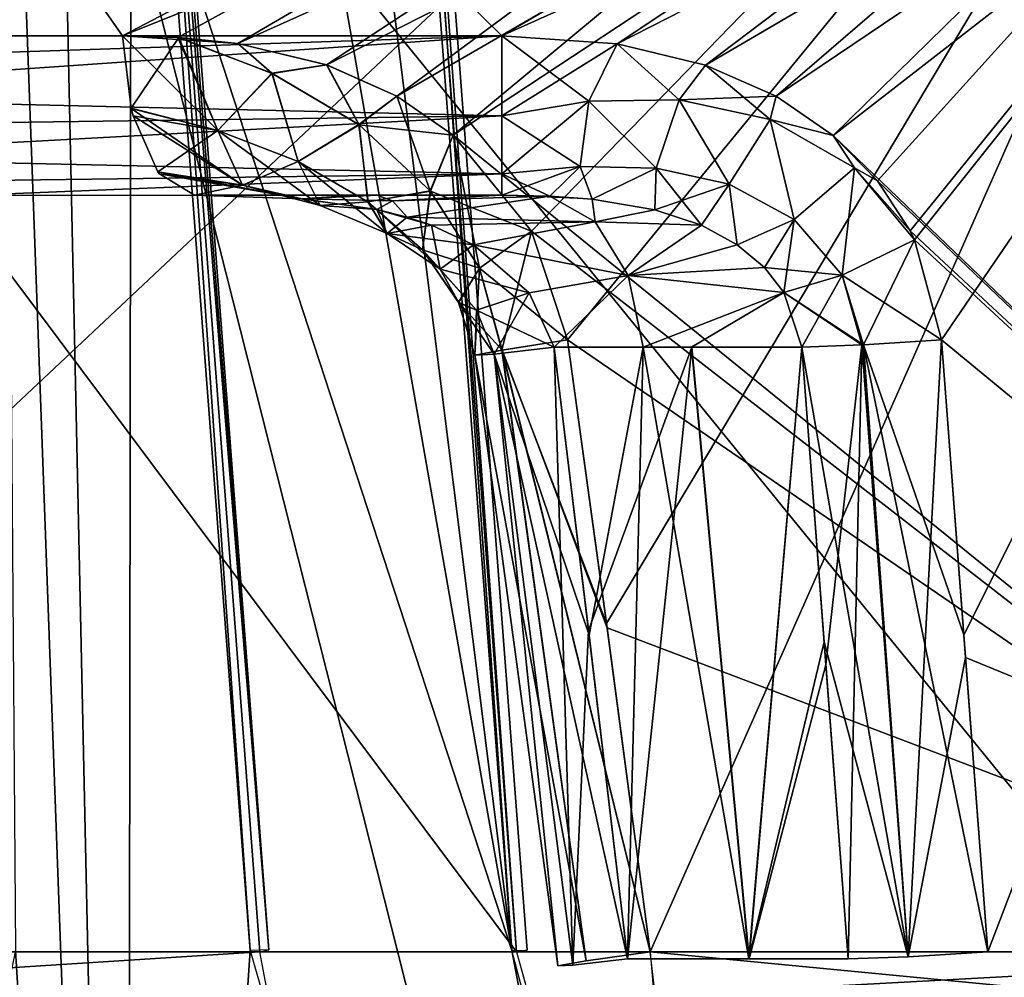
# Model space of a CAD drawing. Header units: millimetres. Extents: x -53 to 54, y -61 to 48.
# Tile 80 of 86: x 13.15 to 19.07, y 20.8 to 26.55. Entities that reach past the tile are written whole.
import ezdxf

# ---------------------------------------------------------------- set-up
doc = ezdxf.new("R2010")
doc.units = ezdxf.units.MM
doc.header["$LTSCALE"] = 65.185185
for name, color, linetype in [('10', 7, 'CONTINUOUS'), ('109', 7, 'CONTINUOUS'), ('11', 7, 'CONTINUOUS'), ('110', 7, 'CONTINUOUS'), ('111', 7, 'CONTINUOUS'), ('112', 7, 'CONTINUOUS'), ('113', 7, 'CONTINUOUS'), ('114', 7, 'CONTINUOUS'), ('115', 7, 'CONTINUOUS'), ('116', 7, 'CONTINUOUS'), ('117', 7, 'CONTINUOUS'), ('118', 7, 'CONTINUOUS'), ('119', 7, 'CONTINUOUS'), ('12', 7, 'CONTINUOUS'), ('120', 7, 'CONTINUOUS'), ('121', 7, 'CONTINUOUS'), ('122', 7, 'CONTINUOUS'), ('188', 7, 'CONTINUOUS'), ('216', 7, 'CONTINUOUS'), ('25', 7, 'CONTINUOUS'), ('26', 7, 'CONTINUOUS'), ('27', 7, 'CONTINUOUS'), ('30', 7, 'CONTINUOUS'), ('32', 7, 'CONTINUOUS'), ('46', 7, 'CONTINUOUS'), ('47', 7, 'CONTINUOUS'), ('8', 7, 'CONTINUOUS'), ('9', 7, 'CONTINUOUS')]:
    doc.layers.add(name, color=color, linetype=linetype)

msp = doc.modelspace()

# ---------------------------------------------------------------- linework, layer by layer
at = {"layer": '10', "color": 7, "linetype": 'Continuous', "true_color": 0xe0f2ff}
for points in [[(16.0496, 26.4564, -1.9406), (10.6909, 26.4564, -1.9406), (9.4518, 32.9344, -1.6578), (16.0496, 26.4564, -1.9406)], [(22.5803, 29.3888, -1.8126), (16.0496, 26.4564, -1.9406), (9.4518, 32.9344, -1.6578), (22.5803, 29.3888, -1.8126)], [(16.7406, 26.4081, -1.9427), (16.0496, 26.4564, -1.9406), (22.5803, 29.3888, -1.8126), (16.7406, 26.4081, -1.9427)], [(17.2718, 26.2806, -1.9483), (16.7406, 26.4081, -1.9427), (22.5803, 29.3888, -1.8126), (17.2718, 26.2806, -1.9483)], [(17.6961, 26.0935, -1.9565), (17.2718, 26.2806, -1.9483), (22.5803, 29.3888, -1.8126), (17.6961, 26.0935, -1.9565)], [(18.0374, 25.8587, -1.9667), (17.6961, 26.0935, -1.9565), (22.5803, 29.3888, -1.8126), (18.0374, 25.8587, -1.9667)], [(23.1484, 20.9564, -2.1807), (18.0374, 25.8587, -1.9667), (22.5803, 29.3888, -1.8126), (23.1484, 20.9564, -2.1807)], [(18.3043, 25.5863, -1.9786), (18.0374, 25.8587, -1.9667), (23.1484, 20.9564, -2.1807), (18.3043, 25.5863, -1.9786)], [(18.5009, 25.285, -1.9918), (18.3043, 25.5863, -1.9786), (23.1484, 20.9564, -2.1807), (18.5009, 25.285, -1.9918)], [(18.5271, 25.2322, -1.9941), (18.5009, 25.285, -1.9918), (23.1484, 20.9564, -2.1807), (18.5271, 25.2322, -1.9941)], [(18.6878, 24.6307, -2.0203), (18.5271, 25.2322, -1.9941), (23.1484, 20.9564, -2.1807), (18.6878, 24.6307, -2.0203)], [(18.8328, 22.7224, -2.1036), (18.6878, 24.6307, -2.0203), (23.1484, 20.9564, -2.1807), (18.8328, 22.7224, -2.1036)], [(18.9669, 20.9564, -2.1807), (18.8328, 22.7224, -2.1036), (23.1484, 20.9564, -2.1807), (18.9669, 20.9564, -2.1807)]]:
    msp.add_3dface(points, dxfattribs=at)
at = {"layer": '109', "color": 7, "linetype": 'Continuous', "true_color": 0xe0f2ff}
for points in [[(9.0266, 20.9564, 7.8214), (16.269, 20.4786, 16.6693), (9.0773, 20.7798, 7.8471), (9.0266, 20.9564, 7.8214)], [(9.0266, 20.9564, 7.8214), (16.1378, 20.9564, 16.7385), (16.269, 20.4786, 16.6693), (9.0266, 20.9564, 7.8214)]]:
    msp.add_3dface(points, dxfattribs=at)
at = {"layer": '11', "color": 7, "linetype": 'Continuous', "true_color": 0xe0f2ff}
for points in [[(9.235, 32.9344, -2.6074), (10.4742, 26.4564, -2.8902), (21.0606, 30.2651, -8.1729), (9.235, 32.9344, -2.6074)], [(21.0606, 30.2651, -8.1729), (10.4742, 26.4564, -2.8902), (13.7712, 26.4564, -4.4779), (21.0606, 30.2651, -8.1729)], [(14.1046, 26.4471, -4.638), (21.0606, 30.2651, -8.1729), (13.7712, 26.4564, -4.4779), (14.1046, 26.4471, -4.638)], [(14.4636, 26.4103, -4.8091), (21.0606, 30.2651, -8.1729), (14.1046, 26.4471, -4.638), (14.4636, 26.4103, -4.8091)], [(14.9974, 26.2826, -5.06), (21.0606, 30.2651, -8.1729), (14.4636, 26.4103, -4.8091), (14.9974, 26.2826, -5.06)], [(15.4178, 26.0948, -5.2534), (21.0606, 30.2651, -8.1729), (14.9974, 26.2826, -5.06), (15.4178, 26.0948, -5.2534)], [(15.7566, 25.8592, -5.4051), (21.0606, 30.2651, -8.1729), (15.4178, 26.0948, -5.2534), (15.7566, 25.8592, -5.4051)], [(16.2275, 25.2841, -5.604), (21.0606, 30.2651, -8.1729), (15.7566, 25.8592, -5.4051), (16.2275, 25.2841, -5.604)], [(16.4438, 24.6307, -5.6765), (21.0606, 30.2651, -8.1729), (16.2275, 25.2841, -5.604), (16.4438, 24.6307, -5.6765)], [(16.6771, 22.928, -5.7064), (21.0606, 30.2651, -8.1729), (16.4438, 24.6307, -5.6765), (16.6771, 22.928, -5.7064)], [(16.9401, 20.9564, -5.7375), (21.0606, 30.2651, -8.1729), (16.6771, 22.928, -5.7064), (16.9401, 20.9564, -5.7375)], [(21.8022, 20.9564, -8.0789), (21.0606, 30.2651, -8.1729), (16.9401, 20.9564, -5.7375), (21.8022, 20.9564, -8.0789)]]:
    msp.add_3dface(points, dxfattribs=at)
at = {"layer": '110', "color": 7, "linetype": 'Continuous', "true_color": 0xe0f2ff}
for points in [[(16.9401, 20.9564, 5.7375), (21.8022, 20.9564, 8.0789), (21.8904, 20.4785, 7.9596), (16.9401, 20.9564, 5.7375)], [(16.99, 20.5325, 5.6338), (16.9401, 20.9564, 5.7375), (21.8904, 20.4785, 7.9596), (16.99, 20.5325, 5.6338)]]:
    msp.add_3dface(points, dxfattribs=at)
at = {"layer": '111', "color": 7, "linetype": 'Continuous', "true_color": 0xe0f2ff}
for points in [[(15.1714, 25.5, 3.3868), (14.2047, 25.5, 3.5778), (14.8497, 25.4769, 3.7009), (15.1714, 25.5, 3.3868)], [(15.2981, 25.5, 3.3403), (15.1714, 25.5, 3.3868), (14.8497, 25.4769, 3.7009), (15.2981, 25.5, 3.3403)], [(15.3922, 25.4656, 3.5826), (15.2981, 25.5, 3.3403), (14.8497, 25.4769, 3.7009), (15.3922, 25.4656, 3.5826)], [(15.2984, 25.4131, 3.7744), (15.3922, 25.4656, 3.5826), (14.8497, 25.4769, 3.7009), (15.2984, 25.4131, 3.7744)], [(15.2981, 25.5, 3.3403), (15.3922, 25.4656, 3.5826), (16.0496, 25.5, 2.9397), (15.2981, 25.5, 3.3403)], [(16.0496, 25.5, 2.9397), (15.3922, 25.4656, 3.5826), (16.3367, 25.4942, 2.857), (16.0496, 25.5, 2.9397)], [(15.3922, 25.4656, 3.5826), (15.4802, 25.3677, 3.8029), (16.3367, 25.4942, 2.857), (15.3922, 25.4656, 3.5826)], [(16.3367, 25.4942, 2.857), (15.4802, 25.3677, 3.8029), (16.6098, 25.34, 3.196), (16.3367, 25.4942, 2.857)], [(16.3367, 25.4942, 2.857), (16.6098, 25.34, 3.196), (16.5918, 25.4759, 2.7818), (16.3367, 25.4942, 2.857)], [(16.5918, 25.4759, 2.7818), (16.6098, 25.34, 3.196), (16.9672, 25.4121, 2.673), (16.5918, 25.4759, 2.7818)], [(15.4802, 25.3677, 3.8029), (15.3922, 25.4656, 3.5826), (15.2984, 25.4131, 3.7744), (15.4802, 25.3677, 3.8029)], [(16.6098, 25.34, 3.196), (15.4802, 25.3677, 3.8029), (15.627, 25.3192, 3.8256), (16.6098, 25.34, 3.196)], [(16.9672, 25.4121, 2.673), (16.6098, 25.34, 3.196), (17.2475, 25.3186, 2.5968), (16.9672, 25.4121, 2.673)], [(15.8786, 25.2013, 3.864), (16.6098, 25.34, 3.196), (15.627, 25.3192, 3.8256), (15.8786, 25.2013, 3.864)], [(16.8084, 25.0161, 3.4392), (16.6098, 25.34, 3.196), (15.8786, 25.2013, 3.864), (16.8084, 25.0161, 3.4392)], [(16.6098, 25.34, 3.196), (16.8084, 25.0161, 3.4392), (17.2475, 25.3186, 2.5968), (16.6098, 25.34, 3.196)], [(17.2475, 25.3186, 2.5968), (16.8084, 25.0161, 3.4392), (17.4628, 25.2012, 2.5437), (17.2475, 25.3186, 2.5968)], [(16.2128, 24.9138, 3.9115), (16.8084, 25.0161, 3.4392), (15.8786, 25.2013, 3.864), (16.2128, 24.9138, 3.9115)], [(17.4628, 25.2012, 2.5437), (16.8084, 25.0161, 3.4392), (17.6258, 25.065, 2.5082), (17.4628, 25.2012, 2.5437)], [(17.6258, 25.065, 2.5082), (16.8084, 25.0161, 3.4392), (17.7428, 24.9143, 2.4871), (17.6258, 25.065, 2.5082)], [(16.3632, 24.5872, 3.9231), (16.8084, 25.0161, 3.4392), (16.2128, 24.9138, 3.9115), (16.3632, 24.5872, 3.9231)], [(16.3632, 24.5872, 3.9231), (16.8967, 24.5872, 3.5474), (16.8084, 25.0161, 3.4392), (16.3632, 24.5872, 3.9231)], [(16.8084, 25.0161, 3.4392), (16.8967, 24.5872, 3.5474), (17.7428, 24.9143, 2.4871), (16.8084, 25.0161, 3.4392)], [(16.8967, 24.5872, 3.5474), (17.188, 24.5872, 3.2882), (17.7428, 24.9143, 2.4871), (16.8967, 24.5872, 3.5474)], [(17.188, 24.5872, 3.2882), (17.8503, 24.5872, 2.4799), (17.7428, 24.9143, 2.4871), (17.188, 24.5872, 3.2882)]]:
    msp.add_3dface(points, dxfattribs=at)
at = {"layer": '112', "color": 7, "linetype": 'Continuous', "true_color": 0xe0f2ff}
for points in [[(16.4438, 24.6307, 5.6765), (16.6807, 22.9013, 5.7068), (16.0504, 24.5696, 5.3291), (16.4438, 24.6307, 5.6765)], [(16.0504, 24.5696, 5.3291), (16.5548, 20.9007, 5.4028), (15.8878, 24.5378, 4.8258), (16.0504, 24.5696, 5.3291)], [(15.8878, 24.5378, 4.8258), (16.3853, 20.8712, 4.9191), (16.003, 24.5442, 4.3086), (15.8878, 24.5378, 4.8258)], [(16.5548, 20.9007, 5.4028), (16.3853, 20.8712, 4.9191), (15.8878, 24.5378, 4.8258), (16.5548, 20.9007, 5.4028)], [(16.5725, 22.8577, 3.9706), (16.3632, 24.5872, 3.9231), (16.003, 24.5442, 4.3086), (16.5725, 22.8577, 3.9706)], [(16.4762, 20.8756, 4.4139), (16.8037, 20.9128, 4.0202), (16.003, 24.5442, 4.3086), (16.4762, 20.8756, 4.4139)], [(16.8037, 20.9128, 4.0202), (16.5725, 22.8577, 3.9706), (16.003, 24.5442, 4.3086), (16.8037, 20.9128, 4.0202)], [(16.3853, 20.8712, 4.9191), (16.4762, 20.8756, 4.4139), (16.003, 24.5442, 4.3086), (16.3853, 20.8712, 4.9191)], [(16.9401, 20.9564, 5.7375), (16.5548, 20.9007, 5.4028), (16.0504, 24.5696, 5.3291), (16.9401, 20.9564, 5.7375)], [(16.6807, 22.9013, 5.7068), (16.9401, 20.9564, 5.7375), (16.0504, 24.5696, 5.3291), (16.6807, 22.9013, 5.7068)]]:
    msp.add_3dface(points, dxfattribs=at)
at = {"layer": '113', "color": 7, "linetype": 'Continuous', "true_color": 0xe0f2ff}
for points in [[(17.8503, 24.5872, 2.4799), (18.4889, 20.9255, 2.3046), (18.211, 24.5999, 2.1435), (17.8503, 24.5872, 2.4799)], [(18.211, 24.5999, 2.1435), (18.4889, 20.9255, 2.3046), (18.2203, 24.6003, 2.1385), (18.211, 24.5999, 2.1435)], [(18.6878, 24.6307, 2.0203), (18.2203, 24.6003, 2.1385), (18.8223, 22.8599, 2.0976), (18.6878, 24.6307, 2.0203)], [(18.9669, 20.9564, 2.1807), (18.8223, 22.8599, 2.0976), (18.2203, 24.6003, 2.1385), (18.9669, 20.9564, 2.1807)], [(18.4889, 20.9255, 2.3046), (18.9669, 20.9564, 2.1807), (18.2203, 24.6003, 2.1385), (18.4889, 20.9255, 2.3046)], [(17.8503, 24.5872, 2.4799), (17.9841, 22.8163, 2.5584), (18.4889, 20.9255, 2.3046), (17.8503, 24.5872, 2.4799)], [(17.9841, 22.8163, 2.5584), (18.1279, 20.9128, 2.6427), (18.4889, 20.9255, 2.3046), (17.9841, 22.8163, 2.5584)]]:
    msp.add_3dface(points, dxfattribs=at)
at = {"layer": '114', "color": 7, "linetype": 'Continuous', "true_color": 0xe0f2ff}
for points in [[(16.0496, 26.4564, 1.9406), (10.6909, 26.4564, 1.9406), (10.7427, 26.2797, 1.9642), (16.0496, 26.4564, 1.9406)], [(10.8744, 26.0972, 2.0244), (16.0496, 26.4564, 1.9406), (10.7427, 26.2797, 1.9642), (10.8744, 26.0972, 2.0244)], [(16.0496, 26.4564, 1.9406), (10.8744, 26.0972, 2.0244), (16.0496, 25.9755, 2.0883), (16.0496, 26.4564, 1.9406)], [(10.8744, 26.0972, 2.0244), (11.1125, 25.9089, 2.133), (16.0496, 25.9755, 2.0883), (10.8744, 26.0972, 2.0244)], [(11.1125, 25.9089, 2.133), (11.4872, 25.728, 2.3041), (16.0496, 25.9755, 2.0883), (11.1125, 25.9089, 2.133)], [(16.0496, 25.9755, 2.0883), (11.4872, 25.728, 2.3041), (16.0496, 25.6268, 2.4523), (16.0496, 25.9755, 2.0883)], [(11.4872, 25.728, 2.3041), (12.0475, 25.5749, 2.5599), (16.0496, 25.6268, 2.4523), (11.4872, 25.728, 2.3041)], [(12.0475, 25.5749, 2.5599), (12.8795, 25.5, 2.9397), (16.0496, 25.6268, 2.4523), (12.0475, 25.5749, 2.5599)], [(12.8795, 25.5, 2.9397), (16.0496, 25.5, 2.9397), (16.0496, 25.6268, 2.4523), (12.8795, 25.5, 2.9397)]]:
    msp.add_3dface(points, dxfattribs=at)
at = {"layer": '115', "color": 7, "linetype": 'Continuous', "true_color": 0xe0f2ff}
for points in [[(16.7406, 26.4081, 1.9427), (16.0496, 26.4564, 1.9406), (16.5721, 26.0631, 2.028), (16.7406, 26.4081, 1.9427)], [(16.0496, 26.4564, 1.9406), (16.0496, 25.9755, 2.0883), (16.5721, 26.0631, 2.028), (16.0496, 26.4564, 1.9406)], [(17.1132, 26.0721, 1.9888), (16.7406, 26.4081, 1.9427), (16.5721, 26.0631, 2.028), (17.1132, 26.0721, 1.9888)], [(17.2718, 26.2806, 1.9483), (16.7406, 26.4081, 1.9427), (17.1132, 26.0721, 1.9888), (17.2718, 26.2806, 1.9483)], [(17.6604, 25.9534, 1.9724), (17.2718, 26.2806, 1.9483), (17.1132, 26.0721, 1.9888), (17.6604, 25.9534, 1.9724)], [(17.6961, 26.0935, 1.9565), (17.2718, 26.2806, 1.9483), (17.6604, 25.9534, 1.9724), (17.6961, 26.0935, 1.9565)], [(17.1132, 26.0721, 1.9888), (16.5721, 26.0631, 2.028), (16.9765, 25.6622, 2.2528), (17.1132, 26.0721, 1.9888)], [(17.4141, 25.5646, 2.1854), (17.1132, 26.0721, 1.9888), (16.9765, 25.6622, 2.2528), (17.4141, 25.5646, 2.1854)], [(17.6604, 25.9534, 1.9724), (17.1132, 26.0721, 1.9888), (17.4141, 25.5646, 2.1854), (17.6604, 25.9534, 1.9724)], [(18.0374, 25.8587, 1.9667), (17.6961, 26.0935, 1.9565), (17.6604, 25.9534, 1.9724), (18.0374, 25.8587, 1.9667)], [(16.5721, 26.0631, 2.028), (16.0496, 25.9755, 2.0883), (16.5193, 25.6724, 2.3439), (16.5721, 26.0631, 2.028)], [(16.9765, 25.6622, 2.2528), (16.5721, 26.0631, 2.028), (16.5193, 25.6724, 2.3439), (16.9765, 25.6622, 2.2528)], [(16.0496, 25.9755, 2.0883), (16.0496, 25.6268, 2.4523), (16.5193, 25.6724, 2.3439), (16.0496, 25.9755, 2.0883)], [(17.8033, 25.3526, 2.1446), (17.6604, 25.9534, 1.9724), (17.4141, 25.5646, 2.1854), (17.8033, 25.3526, 2.1446)], [(18.1666, 25.6641, 1.9766), (17.6604, 25.9534, 1.9724), (17.8033, 25.3526, 2.1446), (18.1666, 25.6641, 1.9766)], [(18.1666, 25.6641, 1.9766), (18.0374, 25.8587, 1.9667), (17.6604, 25.9534, 1.9724), (18.1666, 25.6641, 1.9766)], [(18.3043, 25.5863, 1.9786), (18.0374, 25.8587, 1.9667), (18.1666, 25.6641, 1.9766), (18.3043, 25.5863, 1.9786)], [(16.0496, 25.6268, 2.4523), (16.3367, 25.4942, 2.857), (16.5193, 25.6724, 2.3439), (16.0496, 25.6268, 2.4523)], [(16.3367, 25.4942, 2.857), (16.5918, 25.4759, 2.7818), (16.5193, 25.6724, 2.3439), (16.3367, 25.4942, 2.857)], [(16.5918, 25.4759, 2.7818), (16.9765, 25.6622, 2.2528), (16.5193, 25.6724, 2.3439), (16.5918, 25.4759, 2.7818)], [(16.5918, 25.4759, 2.7818), (16.9672, 25.4121, 2.673), (16.9765, 25.6622, 2.2528), (16.5918, 25.4759, 2.7818)], [(16.9672, 25.4121, 2.673), (17.2475, 25.3186, 2.5968), (16.9765, 25.6622, 2.2528), (16.9672, 25.4121, 2.673)], [(17.2475, 25.3186, 2.5968), (17.4141, 25.5646, 2.1854), (16.9765, 25.6622, 2.2528), (17.2475, 25.3186, 2.5968)], [(18.0917, 25.0199, 2.1299), (18.1666, 25.6641, 1.9766), (17.8033, 25.3526, 2.1446), (18.0917, 25.0199, 2.1299)], [(18.5271, 25.2322, 1.9941), (18.1666, 25.6641, 1.9766), (18.0917, 25.0199, 2.1299), (18.5271, 25.2322, 1.9941)], [(18.5009, 25.285, 1.9918), (18.3043, 25.5863, 1.9786), (18.1666, 25.6641, 1.9766), (18.5009, 25.285, 1.9918)], [(18.5271, 25.2322, 1.9941), (18.5009, 25.285, 1.9918), (18.1666, 25.6641, 1.9766), (18.5271, 25.2322, 1.9941)], [(16.0496, 25.5, 2.9397), (16.3367, 25.4942, 2.857), (16.0496, 25.6268, 2.4523), (16.0496, 25.5, 2.9397)], [(17.2475, 25.3186, 2.5968), (17.4628, 25.2012, 2.5437), (17.4141, 25.5646, 2.1854), (17.2475, 25.3186, 2.5968)], [(17.4628, 25.2012, 2.5437), (17.8033, 25.3526, 2.1446), (17.4141, 25.5646, 2.1854), (17.4628, 25.2012, 2.5437)], [(17.4628, 25.2012, 2.5437), (17.6258, 25.065, 2.5082), (17.8033, 25.3526, 2.1446), (17.4628, 25.2012, 2.5437)], [(17.6258, 25.065, 2.5082), (17.7428, 24.9143, 2.4871), (17.8033, 25.3526, 2.1446), (17.6258, 25.065, 2.5082)], [(17.7428, 24.9143, 2.4871), (18.0917, 25.0199, 2.1299), (17.8033, 25.3526, 2.1446), (17.7428, 24.9143, 2.4871)], [(18.2203, 24.6003, 2.1385), (18.5271, 25.2322, 1.9941), (18.0917, 25.0199, 2.1299), (18.2203, 24.6003, 2.1385)], [(18.6878, 24.6307, 2.0203), (18.5271, 25.2322, 1.9941), (18.2203, 24.6003, 2.1385), (18.6878, 24.6307, 2.0203)], [(17.7428, 24.9143, 2.4871), (17.8503, 24.5872, 2.4799), (18.0917, 25.0199, 2.1299), (17.7428, 24.9143, 2.4871)], [(17.8503, 24.5872, 2.4799), (18.211, 24.5999, 2.1435), (18.0917, 25.0199, 2.1299), (17.8503, 24.5872, 2.4799)], [(18.211, 24.5999, 2.1435), (18.2203, 24.6003, 2.1385), (18.0917, 25.0199, 2.1299), (18.211, 24.5999, 2.1435)]]:
    msp.add_3dface(points, dxfattribs=at)
at = {"layer": '116', "color": 7, "linetype": 'Continuous', "true_color": 0xe0f2ff}
for points in [[(13.7712, 26.4564, 4.4779), (14.1092, 26.4468, 4.6402), (13.8236, 26.0217, 4.369), (13.7712, 26.4564, 4.4779)], [(13.8236, 26.0217, 4.369), (14.1092, 26.4468, 4.6402), (14.3435, 25.888, 4.5411), (13.8236, 26.0217, 4.369)], [(14.1092, 26.4468, 4.6402), (14.6711, 26.2309, 4.8893), (14.3435, 25.888, 4.5411), (14.1092, 26.4468, 4.6402)], [(14.1092, 26.4468, 4.6402), (14.4638, 26.4103, 4.8093), (14.6711, 26.2309, 4.8893), (14.1092, 26.4468, 4.6402)], [(14.4638, 26.4103, 4.8093), (14.9976, 26.2826, 5.0601), (14.6711, 26.2309, 4.8893), (14.4638, 26.4103, 4.8093)], [(14.6711, 26.2309, 4.8893), (14.9976, 26.2826, 5.0601), (15.1925, 25.9223, 5.0939), (14.6711, 26.2309, 4.8893)], [(14.9976, 26.2826, 5.0601), (15.418, 26.0947, 5.2535), (15.1925, 25.9223, 5.0939), (14.9976, 26.2826, 5.0601)], [(14.3435, 25.888, 4.5411), (14.6711, 26.2309, 4.8893), (14.8268, 25.7014, 4.6758), (14.3435, 25.888, 4.5411)], [(14.6711, 26.2309, 4.8893), (15.1925, 25.9223, 5.0939), (14.8268, 25.7014, 4.6758), (14.6711, 26.2309, 4.8893)], [(15.418, 26.0947, 5.2535), (15.7568, 25.8591, 5.4052), (15.1925, 25.9223, 5.0939), (15.418, 26.0947, 5.2535)], [(13.8236, 26.0217, 4.369), (14.3435, 25.888, 4.5411), (13.8354, 25.975, 4.3447), (13.8236, 26.0217, 4.369)], [(14.3435, 25.888, 4.5411), (13.9832, 25.6401, 4.0377), (13.8354, 25.975, 4.3447), (14.3435, 25.888, 4.5411)], [(14.8268, 25.7014, 4.6758), (15.1925, 25.9223, 5.0939), (15.2456, 25.4595, 4.7693), (14.8268, 25.7014, 4.6758)], [(15.1925, 25.9223, 5.0939), (15.7568, 25.8591, 5.4052), (15.6212, 25.5243, 5.2375), (15.1925, 25.9223, 5.0939)], [(15.1925, 25.9223, 5.0939), (15.6212, 25.5243, 5.2375), (15.2456, 25.4595, 4.7693), (15.1925, 25.9223, 5.0939)], [(14.3435, 25.888, 4.5411), (14.4928, 25.5591, 4.1534), (13.9832, 25.6401, 4.0377), (14.3435, 25.888, 4.5411)], [(14.3435, 25.888, 4.5411), (14.8268, 25.7014, 4.6758), (14.4928, 25.5591, 4.1534), (14.3435, 25.888, 4.5411)], [(15.7568, 25.8591, 5.4052), (16.2276, 25.2839, 5.604), (15.6212, 25.5243, 5.2375), (15.7568, 25.8591, 5.4052)], [(14.8268, 25.7014, 4.6758), (14.9582, 25.4374, 4.2356), (14.4928, 25.5591, 4.1534), (14.8268, 25.7014, 4.6758)], [(14.8268, 25.7014, 4.6758), (15.2456, 25.4595, 4.7693), (14.9582, 25.4374, 4.2356), (14.8268, 25.7014, 4.6758)], [(13.9832, 25.6401, 4.0377), (14.4928, 25.5591, 4.1534), (13.9932, 25.6268, 4.0169), (13.9832, 25.6401, 4.0377)], [(14.4928, 25.5591, 4.1534), (14.2047, 25.5, 3.5778), (13.9932, 25.6268, 4.0169), (14.4928, 25.5591, 4.1534)], [(14.8497, 25.4769, 3.7009), (14.2047, 25.5, 3.5778), (14.4928, 25.5591, 4.1534), (14.8497, 25.4769, 3.7009)], [(14.9582, 25.4374, 4.2356), (14.8497, 25.4769, 3.7009), (14.4928, 25.5591, 4.1534), (14.9582, 25.4374, 4.2356)], [(15.2984, 25.4131, 3.7744), (14.8497, 25.4769, 3.7009), (14.9582, 25.4374, 4.2356), (15.2984, 25.4131, 3.7744)], [(15.2456, 25.4595, 4.7693), (15.6212, 25.5243, 5.2375), (15.5728, 25.1709, 4.8208), (15.2456, 25.4595, 4.7693)], [(15.6212, 25.5243, 5.2375), (15.9148, 25.0608, 5.314), (15.5728, 25.1709, 4.8208), (15.6212, 25.5243, 5.2375)], [(15.6212, 25.5243, 5.2375), (16.2276, 25.2839, 5.604), (15.9148, 25.0608, 5.314), (15.6212, 25.5243, 5.2375)], [(15.2456, 25.4595, 4.7693), (15.3604, 25.2692, 4.2882), (14.9582, 25.4374, 4.2356), (15.2456, 25.4595, 4.7693)], [(15.3604, 25.2692, 4.2882), (15.2984, 25.4131, 3.7744), (14.9582, 25.4374, 4.2356), (15.3604, 25.2692, 4.2882)], [(15.2456, 25.4595, 4.7693), (15.5728, 25.1709, 4.8208), (15.3604, 25.2692, 4.2882), (15.2456, 25.4595, 4.7693)], [(15.4802, 25.3677, 3.8029), (15.2984, 25.4131, 3.7744), (15.3604, 25.2692, 4.2882), (15.4802, 25.3677, 3.8029)], [(15.627, 25.3192, 3.8256), (15.4802, 25.3677, 3.8029), (15.3604, 25.2692, 4.2882), (15.627, 25.3192, 3.8256)], [(15.6794, 25.0559, 4.3147), (15.627, 25.3192, 3.8256), (15.3604, 25.2692, 4.2882), (15.6794, 25.0559, 4.3147)], [(15.8786, 25.2013, 3.864), (15.627, 25.3192, 3.8256), (15.6794, 25.0559, 4.3147), (15.8786, 25.2013, 3.864)], [(15.5728, 25.1709, 4.8208), (15.6794, 25.0559, 4.3147), (15.3604, 25.2692, 4.2882), (15.5728, 25.1709, 4.8208)], [(16.2276, 25.2839, 5.604), (16.4438, 24.6307, 5.6765), (15.9148, 25.0608, 5.314), (16.2276, 25.2839, 5.604)], [(16.2128, 24.9138, 3.9115), (15.8786, 25.2013, 3.864), (15.6794, 25.0559, 4.3147), (16.2128, 24.9138, 3.9115)], [(15.5728, 25.1709, 4.8208), (15.7885, 24.8561, 4.8355), (15.6794, 25.0559, 4.3147), (15.5728, 25.1709, 4.8208)], [(15.5728, 25.1709, 4.8208), (15.9148, 25.0608, 5.314), (15.7885, 24.8561, 4.8355), (15.5728, 25.1709, 4.8208)], [(15.7885, 24.8561, 4.8355), (15.8974, 24.8084, 4.3191), (15.6794, 25.0559, 4.3147), (15.7885, 24.8561, 4.8355)], [(15.8974, 24.8084, 4.3191), (16.2128, 24.9138, 3.9115), (15.6794, 25.0559, 4.3147), (15.8974, 24.8084, 4.3191)], [(15.9148, 25.0608, 5.314), (16.0504, 24.5696, 5.3291), (15.7885, 24.8561, 4.8355), (15.9148, 25.0608, 5.314)], [(16.4438, 24.6307, 5.6765), (16.0504, 24.5696, 5.3291), (15.9148, 25.0608, 5.314), (16.4438, 24.6307, 5.6765)], [(16.003, 24.5442, 4.3086), (16.2128, 24.9138, 3.9115), (15.8974, 24.8084, 4.3191), (16.003, 24.5442, 4.3086)], [(16.3632, 24.5872, 3.9231), (16.2128, 24.9138, 3.9115), (16.003, 24.5442, 4.3086), (16.3632, 24.5872, 3.9231)], [(15.7885, 24.8561, 4.8355), (15.8878, 24.5378, 4.8258), (15.8974, 24.8084, 4.3191), (15.7885, 24.8561, 4.8355)], [(16.0504, 24.5696, 5.3291), (15.8878, 24.5378, 4.8258), (15.7885, 24.8561, 4.8355), (16.0504, 24.5696, 5.3291)], [(15.8878, 24.5378, 4.8258), (16.003, 24.5442, 4.3086), (15.8974, 24.8084, 4.3191), (15.8878, 24.5378, 4.8258)]]:
    msp.add_3dface(points, dxfattribs=at)
at = {"layer": '117', "color": 7, "linetype": 'Continuous', "true_color": 0xe0f2ff}
for points in [[(21.8022, 20.9564, -8.0789), (16.9401, 20.9564, -5.7375), (16.961, 20.6905, -5.6941), (21.8022, 20.9564, -8.0789)], [(21.8022, 20.9564, -8.0789), (16.961, 20.6905, -5.6941), (21.8381, 20.7024, -8.047), (21.8022, 20.9564, -8.0789)]]:
    msp.add_3dface(points, dxfattribs=at)
at = {"layer": '118', "color": 7, "linetype": 'Continuous', "true_color": 0xe0f2ff}
for points in [[(16.6771, 22.928, -5.7064), (16.4438, 24.6307, -5.6765), (16.0499, 24.5695, -5.3282), (16.6771, 22.928, -5.7064)], [(15.8878, 24.5377, -4.8247), (16.5548, 20.9007, -5.4028), (16.0499, 24.5695, -5.3282), (15.8878, 24.5377, -4.8247)], [(16.0035, 24.5443, -4.3077), (16.3853, 20.8712, -4.9191), (15.8878, 24.5377, -4.8247), (16.0035, 24.5443, -4.3077)], [(16.3853, 20.8712, -4.9191), (16.5548, 20.9007, -5.4028), (15.8878, 24.5377, -4.8247), (16.3853, 20.8712, -4.9191)], [(16.3632, 24.5872, -3.9231), (16.4762, 20.8756, -4.4139), (16.0035, 24.5443, -4.3077), (16.3632, 24.5872, -3.9231)], [(16.4762, 20.8756, -4.4139), (16.3853, 20.8712, -4.9191), (16.0035, 24.5443, -4.3077), (16.4762, 20.8756, -4.4139)], [(16.5548, 20.9007, -5.4028), (16.9401, 20.9564, -5.7375), (16.0499, 24.5695, -5.3282), (16.5548, 20.9007, -5.4028)], [(16.9401, 20.9564, -5.7375), (16.6771, 22.928, -5.7064), (16.0499, 24.5695, -5.3282), (16.9401, 20.9564, -5.7375)], [(16.3632, 24.5872, -3.9231), (16.5693, 22.8845, -3.9699), (16.4762, 20.8756, -4.4139), (16.3632, 24.5872, -3.9231)], [(16.5693, 22.8845, -3.9699), (16.8037, 20.9128, -4.0202), (16.4762, 20.8756, -4.4139), (16.5693, 22.8845, -3.9699)]]:
    msp.add_3dface(points, dxfattribs=at)
at = {"layer": '119', "color": 7, "linetype": 'Continuous', "true_color": 0xe0f2ff}
for points in [[(17.9945, 22.6789, -2.5645), (17.8503, 24.5872, -2.4799), (18.211, 24.5999, -2.1435), (17.9945, 22.6789, -2.5645)], [(18.1279, 20.9128, -2.6427), (17.9945, 22.6789, -2.5645), (18.211, 24.5999, -2.1435), (18.1279, 20.9128, -2.6427)], [(18.4889, 20.9255, -2.3046), (18.1279, 20.9128, -2.6427), (18.211, 24.5999, -2.1435), (18.4889, 20.9255, -2.3046)], [(18.2203, 24.6003, -2.1385), (18.4889, 20.9255, -2.3046), (18.211, 24.5999, -2.1435), (18.2203, 24.6003, -2.1385)], [(18.6878, 24.6307, -2.0203), (18.4889, 20.9255, -2.3046), (18.2203, 24.6003, -2.1385), (18.6878, 24.6307, -2.0203)], [(18.6878, 24.6307, -2.0203), (18.8328, 22.7224, -2.1036), (18.4889, 20.9255, -2.3046), (18.6878, 24.6307, -2.0203)], [(18.8328, 22.7224, -2.1036), (18.9669, 20.9564, -2.1807), (18.4889, 20.9255, -2.3046), (18.8328, 22.7224, -2.1036)]]:
    msp.add_3dface(points, dxfattribs=at)
at = {"layer": '12', "color": 7, "linetype": 'Continuous', "true_color": 0xe0f2ff}
for points in [[(19.9098, 20.9564, -12.0085), (7.6349, 36.0438, -5.3661), (19.5577, 29.3888, -11.4303), (19.9098, 20.9564, -12.0085)], [(8.4152, 20.9564, -6.473), (7.6349, 36.0438, -5.3661), (19.9098, 20.9564, -12.0085), (8.4152, 20.9564, -6.473)]]:
    msp.add_3dface(points, dxfattribs=at)
at = {"layer": '120', "color": 7, "linetype": 'Continuous', "true_color": 0xe0f2ff}
for points in [[(16.0496, 26.4564, -1.9406), (16.7406, 26.4081, -1.9427), (16.0496, 25.9755, -2.0883), (16.0496, 26.4564, -1.9406)], [(16.7406, 26.4081, -1.9427), (16.5721, 26.0631, -2.028), (16.0496, 25.9755, -2.0883), (16.7406, 26.4081, -1.9427)], [(16.7406, 26.4081, -1.9427), (17.1132, 26.0721, -1.9888), (16.5721, 26.0631, -2.028), (16.7406, 26.4081, -1.9427)], [(16.7406, 26.4081, -1.9427), (17.2718, 26.2806, -1.9483), (17.1132, 26.0721, -1.9888), (16.7406, 26.4081, -1.9427)], [(17.2718, 26.2806, -1.9483), (17.6961, 26.0935, -1.9565), (17.1132, 26.0721, -1.9888), (17.2718, 26.2806, -1.9483)], [(16.5721, 26.0631, -2.028), (17.1132, 26.0721, -1.9888), (16.9765, 25.6622, -2.2528), (16.5721, 26.0631, -2.028)], [(16.9765, 25.6622, -2.2528), (17.1132, 26.0721, -1.9888), (17.4141, 25.5646, -2.1854), (16.9765, 25.6622, -2.2528)], [(17.6961, 26.0935, -1.9565), (17.6604, 25.9534, -1.9724), (17.1132, 26.0721, -1.9888), (17.6961, 26.0935, -1.9565)], [(17.1132, 26.0721, -1.9888), (17.6604, 25.9534, -1.9724), (17.4141, 25.5646, -2.1854), (17.1132, 26.0721, -1.9888)], [(17.6961, 26.0935, -1.9565), (18.0374, 25.8587, -1.9667), (17.6604, 25.9534, -1.9724), (17.6961, 26.0935, -1.9565)], [(16.0496, 25.9755, -2.0883), (16.5721, 26.0631, -2.028), (16.0496, 25.6268, -2.4523), (16.0496, 25.9755, -2.0883)], [(16.0496, 25.6268, -2.4523), (16.5721, 26.0631, -2.028), (16.5193, 25.6724, -2.3439), (16.0496, 25.6268, -2.4523)], [(16.5193, 25.6724, -2.3439), (16.5721, 26.0631, -2.028), (16.9765, 25.6622, -2.2528), (16.5193, 25.6724, -2.3439)], [(17.4141, 25.5646, -2.1854), (17.6604, 25.9534, -1.9724), (17.8033, 25.3526, -2.1446), (17.4141, 25.5646, -2.1854)], [(18.0374, 25.8587, -1.9667), (18.1666, 25.6641, -1.9766), (17.6604, 25.9534, -1.9724), (18.0374, 25.8587, -1.9667)], [(17.6604, 25.9534, -1.9724), (18.1666, 25.6641, -1.9766), (17.8033, 25.3526, -2.1446), (17.6604, 25.9534, -1.9724)], [(18.0374, 25.8587, -1.9667), (18.3043, 25.5863, -1.9786), (18.1666, 25.6641, -1.9766), (18.0374, 25.8587, -1.9667)], [(16.0496, 25.6268, -2.4523), (16.5193, 25.6724, -2.3439), (16.0496, 25.5, -2.9397), (16.0496, 25.6268, -2.4523)], [(16.0496, 25.5, -2.9397), (16.5193, 25.6724, -2.3439), (16.5917, 25.4758, -2.7819), (16.0496, 25.5, -2.9397)], [(16.5193, 25.6724, -2.3439), (16.9765, 25.6622, -2.2528), (16.5917, 25.4758, -2.7819), (16.5193, 25.6724, -2.3439)], [(16.5917, 25.4758, -2.7819), (16.9765, 25.6622, -2.2528), (16.9672, 25.4121, -2.673), (16.5917, 25.4758, -2.7819)], [(16.9765, 25.6622, -2.2528), (17.4141, 25.5646, -2.1854), (16.9672, 25.4121, -2.673), (16.9765, 25.6622, -2.2528)], [(17.8033, 25.3526, -2.1446), (18.1666, 25.6641, -1.9766), (18.0917, 25.0199, -2.1299), (17.8033, 25.3526, -2.1446)], [(18.1666, 25.6641, -1.9766), (18.5271, 25.2322, -1.9941), (18.0917, 25.0199, -2.1299), (18.1666, 25.6641, -1.9766)], [(18.3043, 25.5863, -1.9786), (18.5009, 25.285, -1.9918), (18.1666, 25.6641, -1.9766), (18.3043, 25.5863, -1.9786)], [(18.5009, 25.285, -1.9918), (18.5271, 25.2322, -1.9941), (18.1666, 25.6641, -1.9766), (18.5009, 25.285, -1.9918)], [(16.9672, 25.4121, -2.673), (17.4141, 25.5646, -2.1854), (17.2475, 25.3186, -2.5968), (16.9672, 25.4121, -2.673)], [(17.2475, 25.3186, -2.5968), (17.4141, 25.5646, -2.1854), (17.4628, 25.2012, -2.5437), (17.2475, 25.3186, -2.5968)], [(17.4141, 25.5646, -2.1854), (17.8033, 25.3526, -2.1446), (17.4628, 25.2012, -2.5437), (17.4141, 25.5646, -2.1854)], [(17.4628, 25.2012, -2.5437), (17.8033, 25.3526, -2.1446), (17.6258, 25.065, -2.5082), (17.4628, 25.2012, -2.5437)], [(17.8033, 25.3526, -2.1446), (18.0917, 25.0199, -2.1299), (17.6258, 25.065, -2.5082), (17.8033, 25.3526, -2.1446)], [(18.5271, 25.2322, -1.9941), (18.6878, 24.6307, -2.0203), (18.0917, 25.0199, -2.1299), (18.5271, 25.2322, -1.9941)], [(17.6258, 25.065, -2.5082), (18.0917, 25.0199, -2.1299), (17.7428, 24.9143, -2.4871), (17.6258, 25.065, -2.5082)], [(18.0917, 25.0199, -2.1299), (18.2203, 24.6003, -2.1385), (17.7428, 24.9143, -2.4871), (18.0917, 25.0199, -2.1299)], [(18.6878, 24.6307, -2.0203), (18.2203, 24.6003, -2.1385), (18.0917, 25.0199, -2.1299), (18.6878, 24.6307, -2.0203)], [(18.2203, 24.6003, -2.1385), (18.211, 24.5999, -2.1435), (17.7428, 24.9143, -2.4871), (18.2203, 24.6003, -2.1385)], [(18.211, 24.5999, -2.1435), (17.8503, 24.5872, -2.4799), (17.7428, 24.9143, -2.4871), (18.211, 24.5999, -2.1435)]]:
    msp.add_3dface(points, dxfattribs=at)
at = {"layer": '121', "color": 7, "linetype": 'Continuous', "true_color": 0xe0f2ff}
for points in [[(14.3437, 25.8871, -4.5405), (13.7712, 26.4564, -4.4779), (13.8239, 26.0207, -4.3686), (14.3437, 25.8871, -4.5405)], [(14.1046, 26.4471, -4.638), (13.7712, 26.4564, -4.4779), (14.3437, 25.8871, -4.5405), (14.1046, 26.4471, -4.638)], [(14.6676, 26.2315, -4.8876), (14.1046, 26.4471, -4.638), (14.3437, 25.8871, -4.5405), (14.6676, 26.2315, -4.8876)], [(14.4636, 26.4103, -4.8091), (14.1046, 26.4471, -4.638), (14.6676, 26.2315, -4.8876), (14.4636, 26.4103, -4.8091)], [(14.9974, 26.2826, -5.06), (14.4636, 26.4103, -4.8091), (14.6676, 26.2315, -4.8876), (14.9974, 26.2826, -5.06)], [(14.9974, 26.2826, -5.06), (14.6676, 26.2315, -4.8876), (15.1901, 25.923, -5.0926), (14.9974, 26.2826, -5.06)], [(15.4178, 26.0948, -5.2534), (14.9974, 26.2826, -5.06), (15.1901, 25.923, -5.0926), (15.4178, 26.0948, -5.2534)], [(14.827, 25.7007, -4.6751), (14.6676, 26.2315, -4.8876), (14.3437, 25.8871, -4.5405), (14.827, 25.7007, -4.6751)], [(15.1901, 25.923, -5.0926), (14.6676, 26.2315, -4.8876), (14.827, 25.7007, -4.6751), (15.1901, 25.923, -5.0926)], [(15.4178, 26.0948, -5.2534), (15.1901, 25.923, -5.0926), (15.6197, 25.5249, -5.2365), (15.4178, 26.0948, -5.2534)], [(15.7566, 25.8592, -5.4051), (15.4178, 26.0948, -5.2534), (15.6197, 25.5249, -5.2365), (15.7566, 25.8592, -5.4051)], [(14.4931, 25.5586, -4.1525), (13.8239, 26.0207, -4.3686), (13.8354, 25.975, -4.3447), (14.4931, 25.5586, -4.1525)], [(14.3437, 25.8871, -4.5405), (13.8239, 26.0207, -4.3686), (14.4931, 25.5586, -4.1525), (14.3437, 25.8871, -4.5405)], [(13.9836, 25.6396, -4.0369), (14.4931, 25.5586, -4.1525), (13.8354, 25.975, -4.3447), (13.9836, 25.6396, -4.0369)], [(15.2457, 25.4589, -4.7684), (15.1901, 25.923, -5.0926), (14.827, 25.7007, -4.6751), (15.2457, 25.4589, -4.7684)], [(15.6197, 25.5249, -5.2365), (15.1901, 25.923, -5.0926), (15.2457, 25.4589, -4.7684), (15.6197, 25.5249, -5.2365)], [(14.3437, 25.8871, -4.5405), (14.4931, 25.5586, -4.1525), (14.9586, 25.4371, -4.2346), (14.3437, 25.8871, -4.5405)], [(14.827, 25.7007, -4.6751), (14.3437, 25.8871, -4.5405), (14.9586, 25.4371, -4.2346), (14.827, 25.7007, -4.6751)], [(15.7566, 25.8592, -5.4051), (15.6197, 25.5249, -5.2365), (15.914, 25.0611, -5.3131), (15.7566, 25.8592, -5.4051)], [(16.2275, 25.2841, -5.604), (15.7566, 25.8592, -5.4051), (15.914, 25.0611, -5.3131), (16.2275, 25.2841, -5.604)], [(14.827, 25.7007, -4.6751), (14.9586, 25.4371, -4.2346), (15.3608, 25.2691, -4.2872), (14.827, 25.7007, -4.6751)], [(15.2457, 25.4589, -4.7684), (14.827, 25.7007, -4.6751), (15.3608, 25.2691, -4.2872), (15.2457, 25.4589, -4.7684)], [(13.9932, 25.6268, -4.0169), (14.8494, 25.4769, -3.701), (13.9836, 25.6396, -4.0369), (13.9932, 25.6268, -4.0169)], [(13.9836, 25.6396, -4.0369), (14.8494, 25.4769, -3.701), (14.4931, 25.5586, -4.1525), (13.9836, 25.6396, -4.0369)], [(14.2047, 25.5, -3.5778), (14.8494, 25.4769, -3.701), (13.9932, 25.6268, -4.0169), (14.2047, 25.5, -3.5778)], [(14.4931, 25.5586, -4.1525), (14.8494, 25.4769, -3.701), (14.9586, 25.4371, -4.2346), (14.4931, 25.5586, -4.1525)], [(14.8494, 25.4769, -3.701), (15.2982, 25.4131, -3.7744), (14.9586, 25.4371, -4.2346), (14.8494, 25.4769, -3.701)], [(15.5728, 25.1704, -4.8198), (15.6197, 25.5249, -5.2365), (15.2457, 25.4589, -4.7684), (15.5728, 25.1704, -4.8198)], [(15.914, 25.0611, -5.3131), (15.6197, 25.5249, -5.2365), (15.5728, 25.1704, -4.8198), (15.914, 25.0611, -5.3131)], [(14.9586, 25.4371, -4.2346), (15.2982, 25.4131, -3.7744), (15.3608, 25.2691, -4.2872), (14.9586, 25.4371, -4.2346)], [(15.2457, 25.4589, -4.7684), (15.3608, 25.2691, -4.2872), (15.6798, 25.0559, -4.3137), (15.2457, 25.4589, -4.7684)], [(15.5728, 25.1704, -4.8198), (15.2457, 25.4589, -4.7684), (15.6798, 25.0559, -4.3137), (15.5728, 25.1704, -4.8198)], [(15.2982, 25.4131, -3.7744), (15.6269, 25.3192, -3.8256), (15.3608, 25.2691, -4.2872), (15.2982, 25.4131, -3.7744)], [(15.6269, 25.3192, -3.8256), (15.8785, 25.2014, -3.864), (15.3608, 25.2691, -4.2872), (15.6269, 25.3192, -3.8256)], [(15.3608, 25.2691, -4.2872), (15.8785, 25.2014, -3.864), (15.6798, 25.0559, -4.3137), (15.3608, 25.2691, -4.2872)], [(16.0499, 24.5695, -5.3282), (16.2275, 25.2841, -5.604), (15.914, 25.0611, -5.3131), (16.0499, 24.5695, -5.3282)], [(16.4438, 24.6307, -5.6765), (16.2275, 25.2841, -5.604), (16.0499, 24.5695, -5.3282), (16.4438, 24.6307, -5.6765)], [(15.8785, 25.2014, -3.864), (16.2127, 24.9138, -3.9115), (15.6798, 25.0559, -4.3137), (15.8785, 25.2014, -3.864)], [(15.7885, 24.8559, -4.8345), (15.914, 25.0611, -5.3131), (15.5728, 25.1704, -4.8198), (15.7885, 24.8559, -4.8345)], [(15.5728, 25.1704, -4.8198), (15.6798, 25.0559, -4.3137), (15.8978, 24.8085, -4.3182), (15.5728, 25.1704, -4.8198)], [(15.7885, 24.8559, -4.8345), (15.5728, 25.1704, -4.8198), (15.8978, 24.8085, -4.3182), (15.7885, 24.8559, -4.8345)], [(15.6798, 25.0559, -4.3137), (16.2127, 24.9138, -3.9115), (15.8978, 24.8085, -4.3182), (15.6798, 25.0559, -4.3137)], [(15.8878, 24.5377, -4.8247), (15.914, 25.0611, -5.3131), (15.7885, 24.8559, -4.8345), (15.8878, 24.5377, -4.8247)], [(15.8878, 24.5377, -4.8247), (16.0499, 24.5695, -5.3282), (15.914, 25.0611, -5.3131), (15.8878, 24.5377, -4.8247)], [(16.2127, 24.9138, -3.9115), (16.3632, 24.5872, -3.9231), (15.8978, 24.8085, -4.3182), (16.2127, 24.9138, -3.9115)], [(16.0035, 24.5443, -4.3077), (15.7885, 24.8559, -4.8345), (15.8978, 24.8085, -4.3182), (16.0035, 24.5443, -4.3077)], [(16.0035, 24.5443, -4.3077), (15.8878, 24.5377, -4.8247), (15.7885, 24.8559, -4.8345), (16.0035, 24.5443, -4.3077)], [(16.3632, 24.5872, -3.9231), (16.0035, 24.5443, -4.3077), (15.8978, 24.8085, -4.3182), (16.3632, 24.5872, -3.9231)]]:
    msp.add_3dface(points, dxfattribs=at)
at = {"layer": '122', "color": 7, "linetype": 'Continuous', "true_color": 0xe0f2ff}
for points in [[(14.5965, 20.9564, -18.0816), (7.2123, 20.9564, -7.9181), (7.3238, 20.4917, -7.837), (14.5965, 20.9564, -18.0816)], [(14.5965, 20.9564, -18.0816), (7.3238, 20.4917, -7.837), (14.6449, 20.702, -18.0725), (14.5965, 20.9564, -18.0816)]]:
    msp.add_3dface(points, dxfattribs=at)
at = {"layer": '188', "color": 7, "linetype": 'Continuous', "true_color": 0xe0f2ff}
for points in [[(14.8473, 38.7048, 16.4968), (16.1083, 20.9644, 17.1434), (16.2018, 20.9665, 16.9465), (14.8473, 38.7048, 16.4968)], [(15.4632, 29.3968, 16.9317), (16.1083, 20.9644, 17.1434), (14.8473, 38.7048, 16.4968), (15.4632, 29.3968, 16.9317)], [(16.1378, 20.9564, 16.7385), (14.8473, 38.7048, 16.4968), (16.2018, 20.9665, 16.9465), (16.1378, 20.9564, 16.7385)], [(16.1378, 20.9564, 16.7385), (15.4957, 29.3888, 16.5239), (14.8473, 38.7048, 16.4968), (16.1378, 20.9564, 16.7385)]]:
    msp.add_3dface(points, dxfattribs=at)
at = {"layer": '216', "color": 7, "linetype": 'Continuous', "true_color": 0xe0f2ff}
for points in [[(13.2986, 38.7053, -17.7618), (13.2456, 38.6944, -17.5398), (14.6503, 20.967, -18.2987), (13.2986, 38.7053, -17.7618)], [(13.2456, 38.6944, -17.5398), (13.888, 30.2827, -17.7992), (14.6503, 20.967, -18.2987), (13.2456, 38.6944, -17.5398)], [(14.539, 20.9644, -18.493), (13.8265, 30.2907, -18.2137), (13.2986, 38.7053, -17.7618), (14.539, 20.9644, -18.493)], [(14.539, 20.9644, -18.493), (13.2986, 38.7053, -17.7618), (14.6503, 20.967, -18.2987), (14.539, 20.9644, -18.493)], [(13.888, 30.2827, -17.7992), (14.5965, 20.9564, -18.0816), (14.6503, 20.967, -18.2987), (13.888, 30.2827, -17.7992)]]:
    msp.add_3dface(points, dxfattribs=at)
at = {"layer": '25', "color": 7, "linetype": 'Continuous', "true_color": 0xe0f2ff}
for points in [[(16.1378, 20.9564, 16.7385), (9.0266, 20.9564, 7.8214), (7.1892, 32.9344, 6.3561), (16.1378, 20.9564, 16.7385)], [(15.4957, 29.3888, 16.5239), (16.1378, 20.9564, 16.7385), (7.1892, 32.9344, 6.3561), (15.4957, 29.3888, 16.5239)]]:
    msp.add_3dface(points, dxfattribs=at)
at = {"layer": '26', "color": 7, "linetype": 'Continuous', "true_color": 0xe0f2ff}
for points in [[(7.7965, 32.9344, 5.5946), (9.6339, 20.9564, 7.0599), (19.5215, 30.2511, 11.3711), (7.7965, 32.9344, 5.5946)], [(19.5215, 30.2511, 11.3711), (9.6339, 20.9564, 7.0599), (19.9098, 20.9564, 12.0085), (19.5215, 30.2511, 11.3711)]]:
    msp.add_3dface(points, dxfattribs=at)
at = {"layer": '27', "color": 7, "linetype": 'Continuous', "true_color": 0xe0f2ff}
for points in [[(21.1294, 29.4041, 8.1643), (13.7712, 26.4564, 4.4779), (9.235, 32.9344, 2.6074), (21.1294, 29.4041, 8.1643)], [(13.7712, 26.4564, 4.4779), (10.4742, 26.4564, 2.8902), (9.235, 32.9344, 2.6074), (13.7712, 26.4564, 4.4779)], [(14.4638, 26.4103, 4.8093), (13.7712, 26.4564, 4.4779), (21.1294, 29.4041, 8.1643), (14.4638, 26.4103, 4.8093)], [(14.9976, 26.2826, 5.0601), (14.4638, 26.4103, 4.8093), (21.1294, 29.4041, 8.1643), (14.9976, 26.2826, 5.0601)], [(15.418, 26.0947, 5.2535), (14.9976, 26.2826, 5.0601), (21.1294, 29.4041, 8.1643), (15.418, 26.0947, 5.2535)], [(15.7568, 25.8591, 5.4052), (15.418, 26.0947, 5.2535), (21.1294, 29.4041, 8.1643), (15.7568, 25.8591, 5.4052)], [(21.8022, 20.9564, 8.0789), (15.7568, 25.8591, 5.4052), (21.1294, 29.4041, 8.1643), (21.8022, 20.9564, 8.0789)], [(14.1092, 26.4468, 4.6402), (13.7712, 26.4564, 4.4779), (14.4638, 26.4103, 4.8093), (14.1092, 26.4468, 4.6402)], [(16.2276, 25.2839, 5.604), (15.7568, 25.8591, 5.4052), (21.8022, 20.9564, 8.0789), (16.2276, 25.2839, 5.604)], [(16.4438, 24.6307, 5.6765), (16.2276, 25.2839, 5.604), (21.8022, 20.9564, 8.0789), (16.4438, 24.6307, 5.6765)], [(16.6807, 22.9013, 5.7068), (16.4438, 24.6307, 5.6765), (21.8022, 20.9564, 8.0789), (16.6807, 22.9013, 5.7068)], [(16.9401, 20.9564, 5.7375), (16.6807, 22.9013, 5.7068), (21.8022, 20.9564, 8.0789), (16.9401, 20.9564, 5.7375)]]:
    msp.add_3dface(points, dxfattribs=at)
at = {"layer": '30', "color": 7, "linetype": 'Continuous', "true_color": 0xe0f2ff}
for points in [[(13.8883, 38.7023, 17.4153), (12.9937, 38.7023, 18.0926), (16.1083, 20.9644, 17.1434), (13.8883, 38.7023, 17.4153)], [(12.9937, 38.7023, 18.0926), (13.0594, 30.3077, 18.7699), (16.1083, 20.9644, 17.1434), (12.9937, 38.7023, 18.0926)], [(16.1083, 20.9644, 17.1434), (15.4632, 29.3968, 16.9317), (13.8883, 38.7023, 17.4153), (16.1083, 20.9644, 17.1434)], [(18.1838, 10.0376, 16.1094), (13.0594, 30.3077, 18.7699), (13.8001, 10.0376, 19.993), (18.1838, 10.0376, 16.1094)], [(16.1083, 20.9644, 17.1434), (13.0594, 30.3077, 18.7699), (18.1838, 10.0376, 16.1094), (16.1083, 20.9644, 17.1434)], [(13.0594, 30.3077, 18.7699), (13.1291, 20.9644, 19.5192), (13.8001, 10.0376, 19.993), (13.0594, 30.3077, 18.7699)], [(13.1291, 20.9644, 19.5192), (12.9929, 20.3361, 19.6632), (13.8001, 10.0376, 19.993), (13.1291, 20.9644, 19.5192)], [(16.2755, 20.3432, 17.0453), (16.1083, 20.9644, 17.1434), (18.1838, 10.0376, 16.1094), (16.2755, 20.3432, 17.0453)]]:
    msp.add_3dface(points, dxfattribs=at)
at = {"layer": '32', "color": 7, "linetype": 'Continuous', "true_color": 0xe0f2ff}
for points in [[(10.8521, 38.7023, -19.4527), (13.1802, 38.7023, -17.9572), (11.8184, 17.0946, -20.6542), (10.8521, 38.7023, -19.4527)], [(11.8184, 17.0946, -20.6542), (13.1802, 38.7023, -17.9572), (13.8001, 10.0376, -19.993), (11.8184, 17.0946, -20.6542)], [(13.1802, 38.7023, -17.9572), (13.8265, 30.2907, -18.2137), (13.8001, 10.0376, -19.993), (13.1802, 38.7023, -17.9572)], [(13.8265, 30.2907, -18.2137), (14.539, 20.9644, -18.493), (13.8001, 10.0376, -19.993), (13.8265, 30.2907, -18.2137)], [(14.539, 20.9644, -18.493), (14.7193, 20.3356, -18.4066), (13.8001, 10.0376, -19.993), (14.539, 20.9644, -18.493)]]:
    msp.add_3dface(points, dxfattribs=at)
at = {"layer": '46', "color": 7, "linetype": 'Continuous', "true_color": 0xe0f2ff}
for points in [[(16.3632, 24.5872, -3.9231), (17.1895, 24.5872, -3.2867), (16.5693, 22.8845, -3.9699), (16.3632, 24.5872, -3.9231)], [(16.5693, 22.8845, -3.9699), (17.1895, 24.5872, -3.2867), (16.8037, 20.9128, -4.0202), (16.5693, 22.8845, -3.9699)], [(16.8037, 20.9128, -4.0202), (17.1895, 24.5872, -3.2867), (17.5335, 20.9128, -3.3967), (16.8037, 20.9128, -4.0202)], [(17.1895, 24.5872, -3.2867), (17.8503, 24.5872, -2.4799), (17.5335, 20.9128, -3.3967), (17.1895, 24.5872, -3.2867)], [(17.8503, 24.5872, -2.4799), (17.9945, 22.6789, -2.5645), (17.5335, 20.9128, -3.3967), (17.8503, 24.5872, -2.4799)], [(17.9945, 22.6789, -2.5645), (18.1279, 20.9128, -2.6427), (17.5335, 20.9128, -3.3967), (17.9945, 22.6789, -2.5645)]]:
    msp.add_3dface(points, dxfattribs=at)
at = {"layer": '47', "color": 7, "linetype": 'Continuous', "true_color": 0xe0f2ff}
for points in [[(16.8967, 24.5872, 3.5474), (16.3632, 24.5872, 3.9231), (16.5725, 22.8577, 3.9706), (16.8967, 24.5872, 3.5474)], [(16.8037, 20.9128, 4.0202), (16.8967, 24.5872, 3.5474), (16.5725, 22.8577, 3.9706), (16.8037, 20.9128, 4.0202)], [(17.5324, 20.9128, 3.3978), (16.8967, 24.5872, 3.5474), (16.8037, 20.9128, 4.0202), (17.5324, 20.9128, 3.3978)], [(17.188, 24.5872, 3.2882), (16.8967, 24.5872, 3.5474), (17.5324, 20.9128, 3.3978), (17.188, 24.5872, 3.2882)], [(17.8503, 24.5872, 2.4799), (17.188, 24.5872, 3.2882), (17.5324, 20.9128, 3.3978), (17.8503, 24.5872, 2.4799)], [(17.8503, 24.5872, 2.4799), (17.5324, 20.9128, 3.3978), (17.9841, 22.8163, 2.5584), (17.8503, 24.5872, 2.4799)], [(18.1279, 20.9128, 2.6427), (17.9841, 22.8163, 2.5584), (17.5324, 20.9128, 3.3978), (18.1279, 20.9128, 2.6427)]]:
    msp.add_3dface(points, dxfattribs=at)
at = {"layer": '8', "color": 7, "linetype": 'Continuous', "true_color": 0xe0f2ff}
for points in [[(6.1324, 33.9923, -7.4), (7.2123, 20.9564, -7.9181), (13.888, 30.2827, -17.7992), (6.1324, 33.9923, -7.4)], [(7.2123, 20.9564, -7.9181), (14.5965, 20.9564, -18.0816), (13.888, 30.2827, -17.7992), (7.2123, 20.9564, -7.9181)]]:
    msp.add_3dface(points, dxfattribs=at)
at = {"layer": '9', "color": 7, "linetype": 'Continuous', "true_color": 0xe0f2ff}
for points in [[(9.4518, 32.9344, 1.6578), (10.6909, 26.4564, 1.9406), (22.522, 30.2511, 1.7749), (9.4518, 32.9344, 1.6578)], [(22.522, 30.2511, 1.7749), (10.6909, 26.4564, 1.9406), (16.0496, 26.4564, 1.9406), (22.522, 30.2511, 1.7749)], [(16.7406, 26.4081, 1.9427), (22.522, 30.2511, 1.7749), (16.0496, 26.4564, 1.9406), (16.7406, 26.4081, 1.9427)], [(17.2718, 26.2806, 1.9483), (22.522, 30.2511, 1.7749), (16.7406, 26.4081, 1.9427), (17.2718, 26.2806, 1.9483)], [(17.6961, 26.0935, 1.9565), (22.522, 30.2511, 1.7749), (17.2718, 26.2806, 1.9483), (17.6961, 26.0935, 1.9565)], [(18.0374, 25.8587, 1.9667), (22.522, 30.2511, 1.7749), (17.6961, 26.0935, 1.9565), (18.0374, 25.8587, 1.9667)], [(18.3043, 25.5863, 1.9786), (22.522, 30.2511, 1.7749), (18.0374, 25.8587, 1.9667), (18.3043, 25.5863, 1.9786)], [(18.5009, 25.285, 1.9918), (22.522, 30.2511, 1.7749), (18.3043, 25.5863, 1.9786), (18.5009, 25.285, 1.9918)], [(18.5271, 25.2322, 1.9941), (22.522, 30.2511, 1.7749), (18.5009, 25.285, 1.9918), (18.5271, 25.2322, 1.9941)], [(18.6878, 24.6307, 2.0203), (22.522, 30.2511, 1.7749), (18.5271, 25.2322, 1.9941), (18.6878, 24.6307, 2.0203)], [(18.8223, 22.8599, 2.0976), (22.522, 30.2511, 1.7749), (18.6878, 24.6307, 2.0203), (18.8223, 22.8599, 2.0976)], [(18.9669, 20.9564, 2.1807), (22.522, 30.2511, 1.7749), (18.8223, 22.8599, 2.0976), (18.9669, 20.9564, 2.1807)], [(23.1484, 20.9564, 2.1807), (22.522, 30.2511, 1.7749), (18.9669, 20.9564, 2.1807), (23.1484, 20.9564, 2.1807)]]:
    msp.add_3dface(points, dxfattribs=at)

doc.saveas('drawing.dxf')
